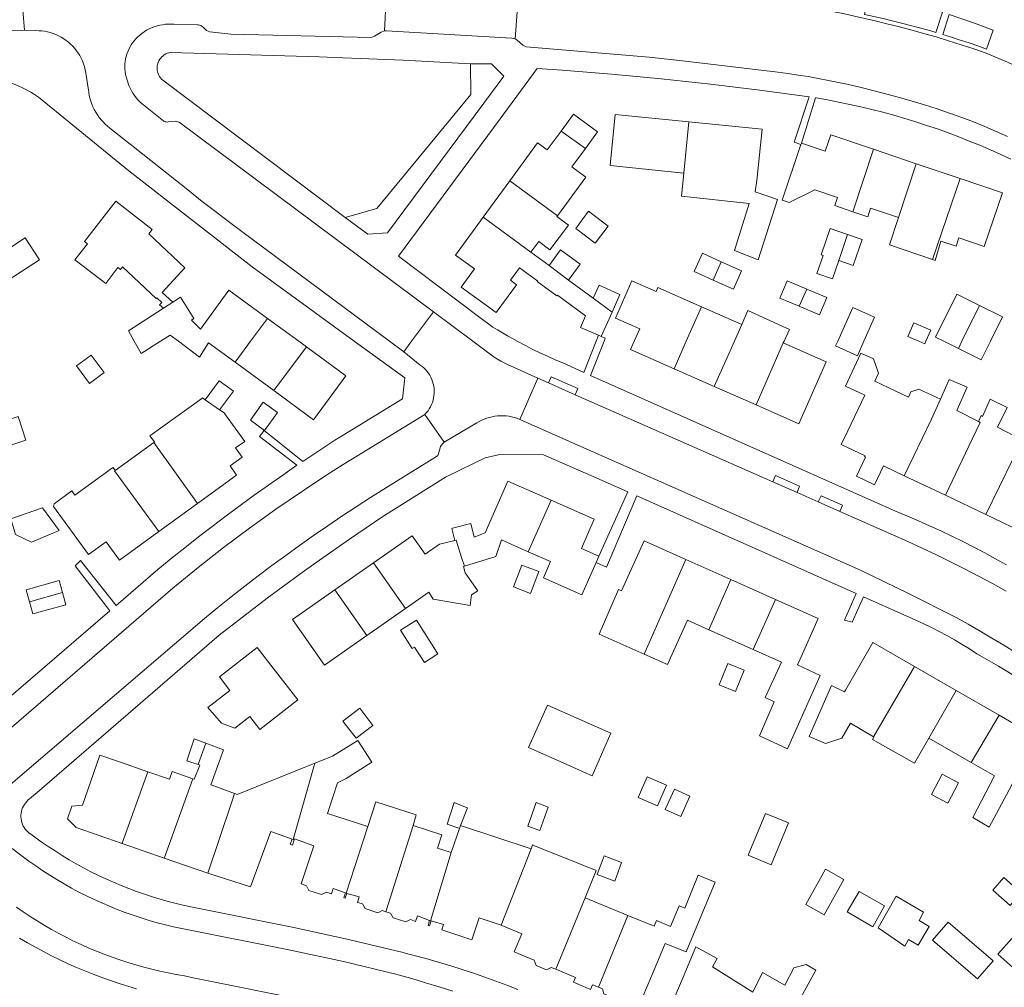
# Model space of a CAD drawing. Header units: metres. Extents: x 89888 to 94270, y 464165 to 468904.
# Tile 123 of 256: x 92503 to 92634, y 466164 to 466293. Entities that reach past the tile are written whole.
import ezdxf

# ---------------------------------------------------------------- set-up
doc = ezdxf.new("R2010")
doc.units = ezdxf.units.M
for name, color, linetype, lineweight in [('B_BEBOUWINGSGRENS_0', 251, 'CONTINUOUS', 13), ('B_TUSSENMUUR_0', 251, 'CONTINUOUS', 13), ('G_GRENS_ALGEMEEN_0', 251, 'CONTINUOUS', 13), ('T_CULTUURGRENS_0', 251, 'CONTINUOUS', 13), ('V_WEGGRENS_0', 251, 'CONTINUOUS', 13)]:
    doc.layers.add(name, color=color, linetype=linetype, lineweight=lineweight)

msp = doc.modelspace()

# ---------------------------------------------------------------- linework, layer by layer
at = {"layer": 'B_BEBOUWINGSGRENS_0'}
for p, q in [((92606.72, 466276.13), (92606.77, 466276.28)), ((92616.35, 466275.48), (92622.02, 466273.56)), ((92622.02, 466273.56), (92627.82, 466271.59)), ((92564.58, 466266.49), (92568.1, 466271.31)), ((92574.43, 466266.65), (92574.35, 466266.55)), ((92570.9, 466261.82), (92573.3, 466260.05)), ((92575.9, 466258.13), (92579.17, 466255.71)), ((92598.87, 466252.22), (92593.51, 466254.58)), ((92581.65, 466253.88), (92580.22, 466250.64)), ((92531.65, 466247.21), (92536.77, 466243.46)), ((92589.9, 466246.36), (92595.21, 466244.01)), ((92595.21, 466244.01), (92600.76, 466241.55)), ((92520.86, 466236.57), (92515.74, 466232.86)), ((92620.43, 466232.15), (92625.88, 466229.56)), ((92625.88, 466229.56), (92631.26, 466227)), ((92521.52, 466224.76), (92526.65, 466228.48)), ((92579.89, 466221.49), (92579.53, 466220.66)), ((92544.9, 466217.01), (92549.99, 466220.59)), ((92597.41, 466218.38), (92591.45, 466221.05)), ((92603.35, 466215.72), (92597.41, 466218.38)), ((92554.24, 466214.52), (92549.14, 466210.95)), ((92555.71, 466212.99), (92553.61, 466211.65)), ((92594.48, 466211.72), (92600.38, 466209.08)), ((92627.32, 466203.66), (92621.78, 466206.86)), ((92595.85, 466204.41), (92598.03, 466203.51)), ((92632.99, 466200.4), (92627.32, 466203.66)), ((92548.19, 466201.3), (92545.96, 466199.59)), ((92623.68, 466197.35), (92629.28, 466194.12)), ((92574.79, 466194.22), (92579.01, 466192.34)), ((92585.13, 466189.46), (92587.7, 466188.34)), ((92624.04, 466189.85), (92626.21, 466188.71)), ((92588.71, 466187.85), (92590.76, 466186.93)), ((92561.4, 466185.35), (92560.31, 466182.14)), ((92570.92, 466182.62), (92561.53, 466185.75)), ((92570.47, 466185.67), (92572.07, 466185.09)), ((92539.35, 466183.88), (92539.2, 466183.93)), ((92539.5, 466183.83), (92539.35, 466183.88)), ((92516.65, 466183.35), (92522.26, 466181.41)), ((92522.26, 466181.41), (92528.05, 466179.4)), ((92599.73, 466181.79), (92602.78, 466180.54)), ((92609.98, 466179.93), (92607.36, 466175.25)), ((92579.69, 466179.22), (92582.01, 466178.37)), ((92633.62, 466178.82), (92632.16, 466177.14)), ((92546.39, 466176.76), (92546.29, 466176.8)), ((92546.48, 466176.72), (92546.39, 466176.76)), ((92583.75, 466173.79), (92578.07, 466176.12)), ((92614.44, 466177), (92612.86, 466174.26)), ((92557.57, 466173.1), (92557.46, 466173.14)), ((92557.64, 466173.08), (92557.57, 466173.1)), ((92616.97, 466172.15), (92620.5, 466169.74)), ((92632.21, 466167.79), (92626.26, 466172.92))]:
    msp.add_line(p, q, dxfattribs=at)
for points in [[(92574.9, 466277.9), (92576.54, 466280.13), (92579.73, 466277.8), (92578.12, 466275.6)], [(92591.82, 466279.11), (92582.07, 466280.1), (92581.39, 466273.32), (92591.17, 466272.33)], [(92600.86, 466271.36), (92601.55, 466278.14), (92591.82, 466279.11)], [(92568.1, 466271.31), (92571.77, 466276.34), (92573.07, 466275.39), (92574.9, 466277.9)], [(92606.77, 466276.28), (92609.93, 466275.21), (92610.67, 466277.4), (92616.35, 466275.48)], [(92578.12, 466275.6), (92576.32, 466273.14), (92578.17, 466271.78), (92574.43, 466266.65)], [(92613.58, 466267.2), (92611.22, 466268), (92611.58, 466269.08), (92608.56, 466270.1), (92605.17, 466268.43), (92604.22, 466268.75), (92606.72, 466276.13)], [(92591.17, 466272.33), (92590.87, 466269.27), (92599.83, 466268.28), (92597.88, 466262.06), (92601.06, 466260.82), (92603.59, 466268.82), (92600.65, 466269.85), (92600.86, 466271.36)], [(92627.82, 466271.59), (92633.45, 466269.69), (92631.04, 466262.58), (92627.68, 466263.72), (92627.3, 466262.61), (92625.29, 466263.29), (92624.5, 466260.72), (92624.16, 466260.84)], [(92523.4, 466255.21), (92521.96, 466256.49), (92525, 466259.73), (92520.21, 466264.24), (92520.66, 466264.82), (92515.83, 466268.59), (92511.67, 466263.25), (92512.08, 466262.93)], [(92578.55, 466267.25), (92576.84, 466264.97), (92579.43, 466263.03), (92581.13, 466265.3), (92578.55, 466267.25)], [(92619.64, 466266.41), (92615.96, 466267.66), (92615.58, 466266.53), (92613.58, 466267.2)], [(92579.85, 466250.8), (92577.46, 466251.85), (92578.14, 466253.38), (92574.42, 466256.11), (92574.35, 466256.02), (92571.74, 466257.92), (92571.79, 466257.99), (92569.4, 466259.76), (92568.17, 466258.09), (92568.98, 466257.5), (92566.28, 466253.8), (92561.64, 466257.19), (92563.4, 466259.61), (92560.89, 466261.45), (92564.58, 466266.49)], [(92574.35, 466266.55), (92575.87, 466265.42), (92573.41, 466262.13), (92571.93, 466263.23), (92570.9, 466261.82)], [(92624.16, 466260.84), (92618.45, 466262.79), (92619.64, 466266.41)], [(92612.89, 466264.17), (92610.58, 466264.96), (92609.4, 466261.49), (92609.66, 466261.4), (92608.84, 466259.01), (92610.9, 466258.31), (92611.72, 466260.74)], [(92500, 466261.26), (92496.99, 466259.33), (92498.88, 466256.41), (92500, 466257.13), (92505.71, 466260.8), (92503.82, 466263.72), (92500, 466261.26)], [(92611.72, 466260.74), (92613.66, 466260.08), (92614.83, 466263.51), (92612.89, 466264.17)], [(92512.08, 466262.93), (92510.41, 466260.83), (92514.49, 466257.67), (92516.08, 466259.81), (92516.45, 466259.52), (92516.73, 466259.87), (92521.19, 466255.68), (92521.26, 466255.75), (92521.91, 466255.17), (92521.63, 466254.85), (92522.17, 466254.41)], [(92573.3, 466260.05), (92574.81, 466262.12), (92577.42, 466260.22), (92575.9, 466258.13)], [(92596.14, 466260.56), (92593.64, 466261.68), (92592.56, 466259.25), (92595.07, 466258.13)], [(92595.07, 466258.13), (92597.76, 466256.93), (92598.84, 466259.36), (92596.14, 466260.56)], [(92535.94, 466253.04), (92530.83, 466256.78), (92527.04, 466251.6), (92525.88, 466252.8), (92526.16, 466253.01), (92524.42, 466255.87), (92523.4, 466255.21)], [(92579.17, 466255.71), (92579.93, 466257.44), (92582.48, 466256.32), (92582.69, 466256.22), (92581.65, 466253.88)], [(92593.51, 466254.58), (92587.74, 466257.14), (92587.5, 466256.59), (92584.3, 466258.01), (92582.12, 466253.08), (92585.32, 466251.66), (92584.58, 466250), (92584.1, 466248.92), (92589.9, 466246.36)], [(92607.49, 466256.92), (92604.89, 466258.01), (92603.93, 466255.71), (92606.49, 466254.65)], [(92606.49, 466254.65), (92609.19, 466253.52), (92610.15, 466255.82), (92607.49, 466256.92)], [(92630.42, 466254.74), (92627.4, 466256.24), (92624.58, 466250.53), (92625.66, 466250), (92627.6, 466249.04)], [(92522.17, 466254.41), (92517.49, 466251.38), (92518.28, 466250), (92519.2, 466248.4), (92521.76, 466250), (92523.05, 466250.8), (92524.12, 466250), (92526.92, 466247.91), (92528.11, 466249.8), (92531.65, 466247.21)], [(92615.06, 466250), (92616.49, 466253.18), (92613.61, 466254.47), (92611.6, 466250)], [(92627.6, 466249.04), (92630.63, 466247.55), (92631.84, 466250), (92633.44, 466253.25), (92630.42, 466254.74)], [(92541.1, 466249.26), (92540.09, 466250), (92535.94, 466253.04)], [(92604.37, 466249.78), (92604.47, 466250), (92605.21, 466251.58), (92599.68, 466254.09), (92598.87, 466252.22)], [(92623.29, 466250), (92623.93, 466251.46), (92621.69, 466252.45), (92620.89, 466250.65), (92622.37, 466250)], [(92580.22, 466250.64), (92579.95, 466250.75), (92579.85, 466250.8)], [(92536.77, 466243.46), (92542.06, 466239.59), (92546.34, 466245.43), (92541.1, 466249.26)], [(92600.76, 466241.55), (92606.43, 466239.04), (92610.07, 466247.26), (92604.37, 466249.78)], [(92611.6, 466250), (92611.32, 466249.38), (92614.2, 466248.08), (92615.06, 466250)], [(92622.37, 466250), (92623.14, 466249.66), (92623.29, 466250)], [(92512.56, 466248.17), (92510.61, 466246.73), (92512.33, 466244.41), (92514.27, 466245.84), (92512.56, 466248.17)], [(92625.25, 466242.33), (92622.37, 466243.64), (92621.31, 466243.3), (92620.99, 466242.57), (92619.29, 466243.39), (92616.5, 466244.71), (92617.01, 466245.77), (92616.33, 466247.66), (92614.67, 466248.41), (92612.62, 466244.06), (92615.18, 466242.86), (92612.92, 466238.11), (92612.06, 466236.29), (92615.22, 466234.79), (92615.16, 466234.66), (92615.26, 466234.61), (92614.07, 466232.11), (92616.46, 466230.97), (92617.65, 466233.48), (92620.43, 466232.15)], [(92529.6, 466240.91), (92531.44, 466243.38), (92529.54, 466244.77), (92527.67, 466242.25)], [(92630.25, 466239.35), (92627.39, 466240.83), (92628.78, 466243.93), (92626.4, 466244.95), (92625.25, 466242.33)], [(92527.67, 466242.25), (92527.32, 466242.5), (92527.22, 466242.42), (92520.36, 466237.45), (92520.95, 466236.64), (92520.86, 466236.57)], [(92535.56, 466238.17), (92537.26, 466240.57), (92535.38, 466241.9), (92533.68, 466239.51), (92535.56, 466238.17)], [(92636.01, 466236.91), (92632.81, 466238.59), (92634.07, 466241.21), (92631.98, 466242.23), (92631.82, 466242.31), (92630.8, 466240.03), (92630.62, 466240.13), (92630.25, 466239.35)], [(92500, 466239.07), (92499.27, 466238.82), (92500, 466236.65), (92500.32, 466235.67), (92503.9, 466236.87), (92502.85, 466240.02), (92500, 466239.07)], [(92526.65, 466228.48), (92531.85, 466232.25), (92530.98, 466233.45), (92532.6, 466234.62), (92531.72, 466235.84), (92532.93, 466236.72), (92530.38, 466240.23), (92530.19, 466240.5), (92529.6, 466240.91)], [(92631.26, 466227), (92636.96, 466224.29), (92638.32, 466227.14), (92640.82, 466225.95), (92643.46, 466231.5), (92637.43, 466234.24), (92639.49, 466238.63), (92637.34, 466239.75), (92636.01, 466236.91)], [(92515.74, 466232.86), (92515.46, 466233.24), (92515.38, 466233.19), (92510.41, 466229.59), (92510, 466230.16), (92507.63, 466228.44), (92507.57, 466228.08), (92512.2, 466221.7), (92514.54, 466223.4), (92516.3, 466220.97), (92521.52, 466224.76)], [(92560.78, 466223.57), (92560.38, 466225.17), (92560.48, 466225.19), (92562.92, 466225.81), (92563.37, 466224.02), (92564.81, 466224.58), (92567.81, 466231.43), (92573.59, 466228.9)], [(92573.59, 466228.9), (92579.3, 466226.39), (92577.6, 466222.5), (92579.89, 466221.49)], [(92501.88, 466226.43), (92502.51, 466224.38), (92504.66, 466223.35), (92508.33, 466224.88), (92506.12, 466227.91), (92501.88, 466226.43)], [(92549.99, 466220.59), (92555.13, 466224.2), (92556.87, 466221.74), (92558.75, 466223.06), (92560.78, 466223.57)], [(92570.51, 466222.08), (92566.98, 466223.63), (92566.26, 466221.43), (92562.07, 466220.14)], [(92591.45, 466221.05), (92585.9, 466223.53), (92582.93, 466216.89), (92582.53, 466217.07), (92579.94, 466211.15), (92585.91, 466208.48)], [(92579.53, 466220.66), (92577.64, 466216.36), (92572.56, 466218.59), (92573.51, 466220.76), (92570.51, 466222.08)], [(92568.59, 466217.4), (92570.82, 466216.54), (92571.94, 466219.45), (92569.7, 466220.3), (92568.59, 466217.4)], [(92562.07, 466220.14), (92561.97, 466220.11), (92562.18, 466219.28), (92563.85, 466216.9), (92563.02, 466216.35), (92562.82, 466214.94), (92557.94, 466215.78), (92557.37, 466216.72), (92554.24, 466214.52)], [(92508.74, 466216.64), (92508.29, 466218.24), (92503.93, 466217.02), (92504.37, 466215.43)], [(92504.37, 466215.43), (92504.82, 466213.83), (92509.18, 466215.04), (92508.74, 466216.64)], [(92549.14, 466210.95), (92543.53, 466207.01), (92539.28, 466213.07), (92544.9, 466217.01)], [(92606.55, 466207.72), (92609, 466213.19), (92603.35, 466215.72)], [(92553.61, 466211.65), (92555.15, 466209.23), (92555.45, 466209.42), (92556.76, 466207.37), (92558.56, 466208.52), (92555.71, 466212.99)], [(92585.91, 466208.48), (92589.01, 466207.09), (92591.68, 466212.97), (92594.48, 466211.72)], [(92621.78, 466206.86), (92616.27, 466210.03), (92612.63, 466203.72), (92612.51, 466203.47), (92610.79, 466204.31), (92607.8, 466197.54), (92609.98, 466196.62), (92612.15, 466197.32), (92613.27, 466199.34), (92616.36, 466197.49)], [(92534.58, 466209.35), (92529.57, 466205.47), (92530.96, 466203.67), (92528.03, 466201.41), (92529.85, 466199.3), (92531.62, 466198.66), (92533.6, 466200.2)], [(92533.6, 466200.2), (92534.92, 466198.5), (92539.96, 466202.4), (92536.7, 466206.62), (92534.58, 466209.35)], [(92600.38, 466209.08), (92604.13, 466207.4), (92601.99, 466202.71), (92603.15, 466202.16), (92601.2, 466197.65), (92604.94, 466195.91), (92609.28, 466205.63), (92606.26, 466207.04), (92606.55, 466207.72)], [(92598.03, 466203.51), (92599.2, 466206.35), (92597.02, 466207.24), (92595.85, 466204.41)], [(92545.96, 466199.59), (92547.7, 466197.31), (92549.94, 466199.02), (92548.19, 466201.3)], [(92579.01, 466192.34), (92581.51, 466197.99), (92577.3, 466199.86), (92573.08, 466201.73), (92570.58, 466196.08), (92574.79, 466194.22)], [(92629.28, 466194.12), (92632.38, 466192.34), (92629.51, 466186.82), (92631.7, 466185.5), (92634.65, 466191.03), (92638.29, 466197.35), (92632.99, 466200.4)], [(92527.76, 466196.67), (92526.23, 466197.25), (92525.24, 466194.32), (92526.74, 466193.83)], [(92531.57, 466189.99), (92528.61, 466191.07), (92528.43, 466191.13), (92530.13, 466195.79), (92527.76, 466196.67)], [(92549.27, 466185.59), (92543.91, 466187.34), (92545.23, 466191.38), (92546.39, 466191.98), (92549.77, 466194.14), (92547.92, 466197.04), (92544.57, 466194.95), (92542.22, 466194)], [(92616.36, 466197.49), (92616.4, 466197.47), (92616.22, 466197.16), (92621.8, 466194.01), (92623.68, 466197.35)], [(92520.08, 466192.88), (92516.44, 466194.14), (92513.72, 466195.09), (92512.47, 466191.47), (92511.41, 466188.42), (92510.01, 466188.32), (92509.42, 466186.61), (92510.56, 466185.46), (92516.65, 466183.35)], [(92526.06, 466191.95), (92523.3, 466192.91), (92522.95, 466191.89), (92520.08, 466192.88)], [(92526.74, 466193.83), (92526.95, 466193.76), (92526.24, 466191.89), (92526.06, 466191.95)], [(92542.22, 466194), (92531.92, 466189.87), (92531.57, 466189.99)], [(92587.7, 466188.34), (92588.9, 466191.09), (92586.33, 466192.21), (92585.13, 466189.46)], [(92626.21, 466188.71), (92627.63, 466191.41), (92625.46, 466192.55), (92624.04, 466189.85)], [(92590.76, 466186.93), (92591.97, 466189.61), (92589.92, 466190.54), (92588.71, 466187.85)], [(92555.25, 466185.74), (92555.69, 466187.17), (92550.3, 466188.87), (92549.27, 466185.59)], [(92561.53, 466185.75), (92562.48, 466188.08), (92562.22, 466188.18), (92560.73, 466188.77), (92559.78, 466185.91), (92561.34, 466185.37), (92561.4, 466185.35)], [(92572.07, 466185.09), (92573.19, 466188.19), (92571.6, 466188.77), (92570.47, 466185.67)], [(92602.78, 466180.54), (92605.06, 466186.1), (92602.01, 466187.35), (92599.73, 466181.79)], [(92528.05, 466179.4), (92533.71, 466177.59), (92536.38, 466184.95), (92539.2, 466183.93)], [(92560.31, 466182.14), (92558.5, 466182.73), (92559.08, 466184.49), (92555.25, 466185.74)], [(92539.5, 466183.83), (92539.55, 466183.95), (92542.08, 466183.04), (92540.43, 466178), (92541.13, 466177.75), (92541.45, 466177.13), (92543.12, 466176.59), (92543.76, 466176.9), (92544.43, 466176.68), (92544.68, 466177.38), (92546.29, 466176.8)], [(92578.07, 466176.12), (92579.54, 466179.77), (92571.3, 466183.1), (92571.1, 466183.19), (92570.92, 466182.62)], [(92582.01, 466178.37), (92582.92, 466180.84), (92580.6, 466181.7), (92579.69, 466179.22)], [(92607.36, 466175.25), (92609.81, 466173.89), (92612.42, 466178.57), (92609.98, 466179.93)], [(92579.85, 466164.27), (92580.38, 466164.07), (92580.57, 466163.41), (92581.95, 466162.78), (92582.62, 466163.09), (92585.29, 466161.98), (92587.23, 466166.6), (92588.69, 466170.1), (92588.94, 466170), (92591.49, 466168.96), (92595.33, 466178.22), (92593.09, 466179.16), (92591.33, 466174.78), (92590.57, 466175.09), (92589.39, 466172.34), (92587.57, 466173.15), (92587.23, 466172.36), (92583.75, 466173.79)], [(92632.16, 466177.14), (92634.48, 466175.12), (92635.94, 466176.8), (92633.62, 466178.82)], [(92546.48, 466176.72), (92548.12, 466176.25), (92547.9, 466175.54), (92548.57, 466175.33), (92548.9, 466174.71), (92550.57, 466174.16), (92551.18, 466174.45), (92551.66, 466174.3)], [(92612.86, 466174.26), (92616.24, 466172.31), (92617.82, 466175.06), (92614.44, 466177)], [(92620.5, 466169.74), (92620.97, 466170.62), (92622.28, 466169.84), (92623.73, 466172.34), (92622.38, 466173.15), (92622.99, 466174.22), (92619.34, 466176.37), (92616.97, 466172.15)], [(92551.66, 466174.3), (92552.28, 466174.11), (92552.61, 466173.49), (92554.28, 466172.94), (92554.91, 466173.26), (92555.6, 466173.02), (92555.84, 466173.73), (92557.46, 466173.14)], [(92557.64, 466173.08), (92559.28, 466172.61), (92559.07, 466171.9), (92563.06, 466170.57), (92564.03, 466173.48), (92566.96, 466172.51)], [(92566.96, 466172.51), (92569.67, 466171.35), (92568.69, 466168.99), (92571.34, 466167.85), (92571.57, 466167.17), (92572.97, 466166.58), (92573.59, 466166.91), (92574.19, 466166.65)], [(92626.26, 466172.92), (92624.17, 466170.5), (92630.12, 466165.37), (92632.21, 466167.79)], [(92637.81, 466172.31), (92635.69, 466169.93), (92634.72, 466170.79), (92632.82, 466168.66), (92640.4, 466161.93), (92641.89, 466163.6), (92642.89, 466162.71), (92645.53, 466165.68)], [(92600.32, 466163.63), (92595, 466166.99), (92595.44, 466167.79), (92595.6, 466168.08), (92592.76, 466169.63), (92591.09, 466165.62), (92589.37, 466161.56), (92591.38, 466160.45), (92590.23, 466158.44), (92592.51, 466157.05), (92592.7, 466156.17), (92594, 466155.29), (92594.89, 466155.47), (92595.32, 466155.19)], [(92574.19, 466166.65), (92576.79, 466165.56), (92576.53, 466164.96), (92578.8, 466163.99), (92579.05, 466164.58), (92579.85, 466164.27)], [(92605.62, 466160.95), (92608.67, 466166.56), (92607.4, 466167.31), (92605.78, 466166.85), (92604.57, 466164.56), (92601.63, 466166.21), (92600.32, 466163.63)]]:
    msp.add_lwpolyline(points, dxfattribs=at)
at = {"layer": 'B_TUSSENMUUR_0'}
for p, q in [((92591.82, 466279.11), (92591.17, 466272.33)), ((92578.12, 466275.6), (92574.9, 466277.9)), ((92616.35, 466275.48), (92613.58, 466267.2)), ((92619.64, 466266.41), (92622.02, 466273.56)), ((92568.1, 466271.31), (92574.43, 466266.65)), ((92624.16, 466260.84), (92627.82, 466271.59)), ((92570.9, 466261.82), (92564.58, 466266.49)), ((92612.89, 466264.17), (92611.72, 466260.74)), ((92573.3, 466260.05), (92575.9, 466258.13)), ((92595.07, 466258.13), (92596.14, 466260.56)), ((92606.49, 466254.65), (92607.49, 466256.92)), ((92579.17, 466255.71), (92581.65, 466253.88)), ((92523.4, 466255.21), (92522.17, 466254.41)), ((92597.88, 466250), (92598.87, 466252.22)), ((92536.77, 466243.46), (92541.1, 466249.26)), ((92595.21, 466244.01), (92597.88, 466250)), ((92600.76, 466241.55), (92604.37, 466249.78)), ((92527.67, 466242.25), (92529.6, 466240.91)), ((92624, 466239.59), (92625.25, 466242.33)), ((92620.43, 466232.15), (92624, 466239.59)), ((92520.86, 466236.57), (92526.65, 466228.48)), ((92570.51, 466222.08), (92573.59, 466228.9)), ((92549.99, 466220.59), (92554.24, 466214.52)), ((92585.91, 466208.48), (92591.45, 466221.05)), ((92597.41, 466218.38), (92594.48, 466211.72)), ((92508.74, 466216.64), (92504.37, 466215.43)), ((92544.9, 466217.01), (92549.14, 466210.95)), ((92600.38, 466209.08), (92603.35, 466215.72)), ((92616.36, 466197.49), (92621.78, 466206.86)), ((92627.32, 466203.66), (92623.68, 466197.35)), ((92629.28, 466194.12), (92632.99, 466200.4)), ((92526.74, 466193.83), (92527.76, 466196.67)), ((92539.35, 466183.88), (92542.22, 466194)), ((92528.05, 466179.4), (92531.2, 466188.86)), ((92531.2, 466188.86), (92531.57, 466189.99)), ((92546.39, 466176.76), (92549.27, 466185.59)), ((92551.66, 466174.3), (92555.25, 466185.74)), ((92561.4, 466185.35), (92561.53, 466185.75)), ((92566.96, 466172.51), (92570.92, 466182.62)), ((92557.57, 466173.1), (92560.31, 466182.14)), ((92574.19, 466166.65), (92578.07, 466176.12)), ((92579.85, 466164.27), (92583.75, 466173.79))]:
    msp.add_line(p, q, dxfattribs=at)
for points in [[(92589.9, 466246.36), (92591.5, 466250), (92593.51, 466254.58)], [(92627.6, 466249.04), (92628.08, 466250), (92630.42, 466254.74)], [(92531.65, 466247.21), (92533.7, 466250), (92535.94, 466253.04)], [(92625.88, 466229.56), (92629.43, 466237.01), (92630.51, 466239.22), (92630.25, 466239.35)], [(92631.26, 466227), (92634.85, 466234.43), (92636.01, 466236.91)], [(92515.74, 466232.86), (92515.66, 466232.8), (92521.52, 466224.76)], [(92560.78, 466223.57), (92560.98, 466223.62), (92561.7, 466221.31), (92562.07, 466220.14)], [(92516.65, 466183.35), (92516.66, 466183.4), (92520.08, 466192.88)], [(92522.26, 466181.41), (92522.28, 466181.48), (92526.06, 466191.95)]]:
    msp.add_lwpolyline(points, dxfattribs=at)
at = {"layer": 'G_GRENS_ALGEMEEN_0'}
for points in [[(92539.2, 466183.93), (92538.96, 466183.28), (92539.25, 466183.14), (92539.5, 466183.83)], [(92546.29, 466176.8), (92546.07, 466176.15), (92546.26, 466176.08), (92546.48, 466176.72)], [(92557.46, 466173.14), (92557.24, 466172.48), (92557.43, 466172.42), (92557.64, 466173.08)]]:
    msp.add_lwpolyline(points, dxfattribs=at)
at = {"layer": 'T_CULTUURGRENS_0'}
msp.add_lwpolyline([(92562.88, 466286.81), (92562.93, 466282.75), (92550.45, 466267.61), (92546.27, 466266.45)], dxfattribs=at)
at = {"layer": 'V_WEGGRENS_0'}
for p, q in [((92503.11, 466298.42), (92503.73, 466291.3)), ((92551.86, 466298.3), (92551.47, 466291.21)), ((92568.81, 466290.14), (92569.33, 466297.46)), ((92562.88, 466286.81), (92565.66, 466286.81)), ((92566.81, 466279.54), (92571.74, 466286.21)), ((92606.77, 466276.28), (92608.63, 466282.31)), ((92553.34, 466261.29), (92566.81, 466279.54)), ((92549.25, 466264.21), (92546.27, 466266.45)), ((92578.79, 466245.48), (92580.6, 466250)), ((92569.42, 466239.62), (92571.81, 466245.09)), ((92571.81, 466245.09), (92573.22, 466244.47)), ((92573.57, 466245.3), (92573.22, 466244.47)), ((92573.22, 466244.47), (92576.77, 466242.91)), ((92576.77, 466242.91), (92603, 466231.34)), ((92556.83, 466240.3), (92559.38, 466236.61)), ((92540.62, 466234.05), (92535.52, 466238.14)), ((92603.34, 466232.17), (92603, 466231.34)), ((92603, 466231.34), (92606.23, 466229.92)), ((92583.76, 466230.03), (92579.89, 466221.49)), ((92584.96, 466229.5), (92614.05, 466216.53)), ((92606.23, 466229.92), (92609.02, 466228.68)), ((92609.02, 466228.68), (92609.38, 466229.48)), ((92609.02, 466228.68), (92611.88, 466227.42)), ((92515.85, 466214.93), (92511.12, 466220.89))]:
    msp.add_line(p, q, dxfattribs=at)
for points in [[(92615.16, 466293.39), (92615.77, 466296.43), (92615.98, 466296.38), (92618.06, 466295.86), (92625.36, 466293.72), (92625.48, 466293.68), (92624.62, 466290.98)], [(92608.36, 466294.21), (92609.74, 466293.97), (92611.11, 466293.72), (92612.48, 466293.45), (92613.84, 466293.16), (92615.2, 466292.85), (92616.55, 466292.52), (92617.91, 466292.18), (92619.6, 466291.76), (92621.29, 466291.33), (92622.97, 466290.87), (92624.64, 466290.39), (92626.31, 466289.88), (92627.98, 466289.35), (92629.63, 466288.81), (92631.28, 466288.23)], [(92624.62, 466290.98), (92623.95, 466291.18), (92623.28, 466291.37), (92622.61, 466291.56), (92621.93, 466291.74), (92621.26, 466291.92), (92620.04, 466292.24), (92618.83, 466292.54), (92617.61, 466292.84), (92616.38, 466293.12), (92615.16, 466293.39)], [(92625.52, 466290.71), (92626.37, 466293.39), (92629.74, 466292.22), (92632.21, 466291.3), (92631.32, 466288.78)], [(92517.04, 466286.8), (92517.08, 466287.14), (92517.13, 466287.47), (92517.2, 466287.79), (92517.3, 466288.12), (92517.41, 466288.43), (92517.54, 466288.74), (92517.7, 466289.04), (92517.86, 466289.33), (92518.05, 466289.61), (92518.25, 466289.88), (92518.47, 466290.13), (92518.71, 466290.37), (92518.99, 466290.63), (92519.28, 466290.86), (92519.59, 466291.08), (92519.91, 466291.28), (92520.24, 466291.46), (92520.58, 466291.61), (92520.93, 466291.75), (92521.29, 466291.86), (92521.65, 466291.95), (92522.02, 466292.02), (92522.4, 466292.07), (92522.77, 466292.09), (92523.15, 466292.09), (92523.52, 466292.07), (92526.66, 466291.98), (92526.79, 466291.98), (92526.93, 466291.96), (92527.06, 466291.91), (92527.18, 466291.86), (92527.29, 466291.78), (92527.4, 466291.7), (92527.87, 466291.26), (92528.29, 466291.06), (92531.09, 466290.76), (92549.72, 466290.33), (92550.16, 466290.48), (92551.01, 466291.02), (92551.47, 466291.21)], [(92503.73, 466291.3), (92500, 466291.14), (92497.46, 466291.02), (92496.9, 466290.98), (92496.34, 466290.93), (92495.78, 466290.86), (92495.23, 466290.77), (92494.68, 466290.66), (92494.13, 466290.54), (92481.96, 466287.55)], [(92511.66, 466286.47), (92511.54, 466286.84), (92511.39, 466287.21), (92511.23, 466287.56), (92511.04, 466287.91), (92510.84, 466288.24), (92510.61, 466288.56), (92510.37, 466288.87), (92510.11, 466289.16), (92509.83, 466289.43), (92509.54, 466289.69), (92509.23, 466289.93), (92508.91, 466290.16), (92508.57, 466290.36), (92508.23, 466290.54), (92507.87, 466290.71), (92507.51, 466290.85), (92507.13, 466290.97), (92506.76, 466291.07), (92506.37, 466291.14), (92505.99, 466291.19), (92505.6, 466291.22), (92505.2, 466291.23), (92503.73, 466291.3)], [(92551.47, 466291.21), (92551.75, 466291.2), (92568.37, 466290.23), (92568.81, 466290.14)], [(92568.81, 466290.14), (92569.09, 466289.97), (92569.83, 466289.28), (92570.27, 466289.09), (92586.6, 466287.69), (92590.99, 466287.23), (92603.64, 466285.71), (92604.99, 466285.53), (92606.34, 466285.34), (92607.68, 466285.12), (92609.02, 466284.89), (92610.35, 466284.63), (92611.69, 466284.36), (92613.02, 466284.07), (92614.71, 466283.67), (92616.41, 466283.26), (92618.09, 466282.81), (92619.77, 466282.35), (92621.45, 466281.87), (92623.12, 466281.36), (92624.78, 466280.84), (92626.43, 466280.29), (92628.08, 466279.72), (92629.6, 466279.12), (92631.11, 466278.49), (92632.61, 466277.84), (92634.11, 466277.17)], [(92631.32, 466288.78), (92630.17, 466289.19), (92629.01, 466289.59), (92627.85, 466289.97), (92626.69, 466290.35), (92625.52, 466290.71)], [(92521.38, 466286.82), (92521.45, 466287.03), (92521.54, 466287.23), (92521.65, 466287.42), (92521.78, 466287.59), (92521.92, 466287.76), (92522.09, 466287.9), (92522.26, 466288.03), (92522.45, 466288.14), (92522.65, 466288.23), (92522.86, 466288.3), (92523.07, 466288.34), (92542.78, 466287.73), (92545.93, 466287.61), (92553.95, 466287.3), (92562.88, 466286.81)], [(92631.28, 466288.23), (92634.1, 466287.05), (92636.88, 466285.78)], [(92517.04, 466286.8), (92517.03, 466286.46), (92517.04, 466286.12), (92517.07, 466285.78), (92517.12, 466285.44), (92517.19, 466285.1), (92517.57, 466283.93), (92517.72, 466283.58), (92517.9, 466283.24), (92518.09, 466282.92), (92518.3, 466282.61), (92518.53, 466282.31), (92518.78, 466282.02), (92519.05, 466281.75), (92519.33, 466281.5), (92521.75, 466279.56)], [(92546.27, 466266.45), (92522.06, 466284.65), (92521.9, 466284.79), (92521.76, 466284.96), (92521.63, 466285.14), (92521.52, 466285.33), (92521.44, 466285.53), (92521.37, 466285.74), (92521.33, 466285.95), (92521.31, 466286.17), (92521.31, 466286.39), (92521.33, 466286.61), (92521.38, 466286.82)], [(92565.66, 466286.81), (92567.32, 466285.18), (92564.66, 466281.62)], [(92511.66, 466286.47), (92511.85, 466285.6), (92512.23, 466283.05), (92512.3, 466282.66), (92512.39, 466282.26), (92512.5, 466281.87), (92512.64, 466281.49), (92512.79, 466281.12), (92512.97, 466280.75), (92513.16, 466280.4), (92513.38, 466280.05), (92513.61, 466279.72), (92513.87, 466279.41), (92514.14, 466279.11), (92514.42, 466278.82), (92514.73, 466278.55), (92515.04, 466278.3), (92518.34, 466275.68)], [(92571.74, 466286.21), (92575.02, 466285.98), (92578.31, 466285.72), (92581.6, 466285.44), (92584.88, 466285.14), (92588.16, 466284.82), (92591.44, 466284.47), (92594.72, 466284.11), (92597.99, 466283.73), (92601.26, 466283.32), (92604.53, 466282.89), (92607.8, 466282.44)], [(92500, 466284.91), (92500.59, 466284.75), (92501.18, 466284.56), (92501.76, 466284.36), (92502.33, 466284.14), (92502.89, 466283.9), (92503.45, 466283.64), (92503.99, 466283.36), (92504.53, 466283.07), (92505.06, 466282.75), (92505.58, 466282.42), (92517.56, 466272.6), (92533.9, 466259.88), (92547.46, 466250), (92554.15, 466245.13), (92553.87, 466242.37)], [(92564.66, 466281.62), (92551.85, 466264.41), (92549.25, 466264.21)], [(92607.8, 466282.44), (92605.81, 466276.44), (92606.72, 466276.13)], [(92608.63, 466282.31), (92608.74, 466282.29), (92610.23, 466282.03), (92611.71, 466281.75), (92613.19, 466281.44), (92614.66, 466281.11), (92616.13, 466280.76), (92617.6, 466280.39), (92619.05, 466279.99), (92620.5, 466279.57), (92621.95, 466279.13), (92623.38, 466278.66), (92624.81, 466278.18), (92626.24, 466277.67), (92627.65, 466277.14), (92629.05, 466276.58), (92630.45, 466276.01), (92631.84, 466275.41), (92633.21, 466274.79), (92634.58, 466274.15)], [(92557.95, 466253.9), (92524.22, 466279.06), (92523.76, 466279.2), (92522.76, 466279.11), (92522.63, 466279.1), (92522.5, 466279.11), (92522.37, 466279.14), (92522.25, 466279.18), (92522.14, 466279.25), (92522.04, 466279.33), (92521.75, 466279.56)], [(92518.34, 466275.68), (92523.86, 466271.29), (92525.58, 466269.92), (92527.3, 466268.56), (92529.04, 466267.22), (92530.78, 466265.89), (92532.54, 466264.57), (92552.14, 466250), (92554.02, 466248.6)], [(92577.91, 466245.88), (92575.13, 466247.12), (92574.1, 466247.55), (92573.08, 466248.01), (92572.07, 466248.48), (92571.07, 466248.97), (92570.08, 466249.48), (92569.09, 466250), (92568.43, 466250.36), (92567.77, 466250.73), (92567.12, 466251.11), (92566.47, 466251.5), (92565.83, 466251.89), (92564.1, 466253.15), (92553.34, 466261.29)], [(92557.95, 466253.9), (92555.06, 466250), (92554.02, 466248.6)], [(92571.81, 466245.09), (92567.78, 466246.9), (92566.88, 466247.37), (92566.02, 466247.91), (92563.2, 466250), (92557.95, 466253.9)], [(92579.85, 466250.8), (92579.54, 466250), (92577.91, 466245.88)], [(92580.6, 466250), (92580.76, 466250.4), (92580.22, 466250.64)], [(92554.02, 466248.6), (92556.2, 466246.85), (92556.45, 466246.66), (92556.68, 466246.46), (92556.91, 466246.24), (92557.11, 466246.01), (92557.3, 466245.76), (92557.47, 466245.49), (92557.62, 466245.22), (92557.74, 466244.93), (92557.85, 466244.64), (92557.94, 466244.34), (92558, 466244.03), (92558.04, 466243.72), (92558.06, 466243.41), (92558.06, 466243.1), (92558.03, 466242.79), (92557.98, 466242.48), (92557.91, 466242.18), (92557.82, 466241.88), (92557.7, 466241.59), (92557.57, 466241.31), (92557.41, 466241.03), (92557.24, 466240.78), (92557.04, 466240.53), (92556.83, 466240.3)], [(92576.77, 466242.91), (92577.12, 466243.72), (92573.57, 466245.3)], [(92633.97, 466220.35), (92632.54, 466221.15), (92631.11, 466221.93), (92629.66, 466222.68), (92628.2, 466223.42), (92626.74, 466224.14), (92625.26, 466224.84), (92623.78, 466225.52), (92622.29, 466226.18), (92620.78, 466226.82), (92619.27, 466227.44), (92578.79, 466245.48)], [(92553.87, 466242.37), (92545.97, 466237.55), (92544.89, 466236.86), (92543.82, 466236.17), (92542.75, 466235.47), (92541.68, 466234.76), (92540.62, 466234.05)], [(92556.83, 466240.3), (92547.82, 466234.76), (92546, 466233.63), (92544.18, 466232.48), (92542.38, 466231.31), (92540.59, 466230.13), (92538.82, 466228.92), (92537.05, 466227.7), (92535.3, 466226.45), (92533.56, 466225.19), (92531.84, 466223.91), (92530.12, 466222.62), (92528.42, 466221.3), (92526.74, 466219.97), (92525.07, 466218.62), (92523.41, 466217.25), (92500, 466197.06), (92499.72, 466196.82), (92496.62, 466194.15)], [(92559.38, 466236.61), (92563.72, 466239.16), (92564.04, 466239.35), (92564.37, 466239.52), (92564.7, 466239.67), (92565.05, 466239.8), (92565.4, 466239.9), (92565.76, 466239.99), (92566.12, 466240.06), (92566.48, 466240.1), (92566.85, 466240.12), (92567.22, 466240.12), (92567.59, 466240.1), (92567.95, 466240.05), (92568.32, 466239.99), (92568.67, 466239.9), (92569.02, 466239.79), (92569.42, 466239.62)], [(92569.42, 466239.62), (92614.61, 466219.64), (92620.98, 466216.54), (92627.29, 466213.33), (92628.89, 466212.45), (92630.48, 466211.54), (92632.05, 466210.61), (92633.62, 466209.67), (92635.18, 466208.7), (92636.72, 466207.72), (92638.25, 466206.71), (92639.76, 466205.69), (92641.26, 466204.65), (92642.75, 466203.58), (92644.23, 466202.5), (92645.69, 466201.4), (92647.14, 466200.28), (92649.71, 466198), (92658.09, 466190.06), (92666.24, 466181.87)], [(92535.52, 466238.14), (92534.88, 466237.38), (92539.86, 466233.54)], [(92559.38, 466236.61), (92559.1, 466236.36), (92558.91, 466236.03), (92558.63, 466235.07), (92558.53, 466234.86), (92558.35, 466234.7), (92552.11, 466230.82), (92549.62, 466229.27), (92547.71, 466228.03), (92545.81, 466226.78), (92543.93, 466225.51), (92542.06, 466224.22), (92540.21, 466222.91), (92538.36, 466221.59), (92536.53, 466220.24), (92534.72, 466218.88), (92532.92, 466217.49), (92531.13, 466216.09), (92529.36, 466214.67), (92527.6, 466213.23), (92503.1, 466192.26), (92501.86, 466191.2)], [(92561.62, 466232.98), (92564.82, 466234.52), (92566.79, 466234.97), (92572.54, 466234.93), (92578.86, 466232.21), (92583.76, 466230.03)], [(92539.86, 466233.54), (92537.96, 466232.23), (92536.06, 466230.91), (92534.18, 466229.57), (92532.32, 466228.21), (92530.46, 466226.83), (92528.62, 466225.44), (92526.79, 466224.03), (92524.97, 466222.6), (92523.17, 466221.16), (92521.38, 466219.7), (92515.85, 466214.93)], [(92503.26, 466186.62), (92503.24, 466186.87), (92503.24, 466187.12), (92503.26, 466187.36), (92503.31, 466187.61), (92503.37, 466187.85), (92503.46, 466188.08), (92503.57, 466188.31), (92503.69, 466188.52), (92503.84, 466188.72), (92504, 466188.91), (92504.17, 466189.09), (92505.4, 466190.13), (92529.52, 466211), (92531.64, 466212.65), (92533.77, 466214.28), (92535.91, 466215.9), (92538.07, 466217.5), (92540.23, 466219.08), (92542.41, 466220.65), (92544.6, 466222.2), (92546.81, 466223.73), (92549.03, 466225.24), (92551.25, 466226.73), (92559.54, 466231.98), (92561.62, 466232.98)], [(92606.23, 466229.92), (92606.51, 466230.76), (92603.34, 466232.17)], [(92579.53, 466220.66), (92580.94, 466220.04), (92584.96, 466229.5)], [(92609.38, 466229.48), (92612.21, 466228.24), (92611.88, 466227.42)], [(92611.88, 466227.42), (92617.1, 466225.12), (92619.01, 466224.28), (92620.91, 466223.42), (92622.8, 466222.54), (92624.68, 466221.64), (92626.56, 466220.72), (92628.42, 466219.78), (92630.28, 466218.83), (92632.12, 466217.85), (92633.96, 466216.86)], [(92511.12, 466220.89), (92510.43, 466220.21), (92515.04, 466214.24)], [(92614.05, 466216.53), (92612.49, 466213), (92613.5, 466212.73), (92615.03, 466216.09)], [(92615.03, 466216.09), (92621.96, 466213.01), (92623.01, 466212.52), (92624.05, 466212.01), (92625.07, 466211.48), (92626.09, 466210.94), (92627.09, 466210.37), (92628.09, 466209.78), (92629.07, 466209.17), (92630.03, 466208.54), (92630.43, 466208.32), (92631.68, 466207.61), (92632.91, 466206.88), (92634.14, 466206.13), (92635.35, 466205.36), (92636.55, 466204.57), (92637.74, 466203.77), (92638.92, 466202.94), (92640.08, 466202.09), (92641.23, 466201.23), (92642.36, 466200.34), (92643.48, 466199.44), (92644.59, 466198.53)], [(92515.04, 466214.24), (92500, 466201.29), (92497.64, 466199.26), (92496.32, 466198.08), (92496.16, 466197.91), (92495.99, 466197.76), (92495.8, 466197.62), (92495.6, 466197.51), (92495.38, 466197.41), (92495.17, 466197.34), (92494.94, 466197.28), (92494.71, 466197.25), (92494.48, 466197.24), (92494.25, 466197.25), (92494.02, 466197.28), (92493.79, 466197.34), (92493.58, 466197.41), (92493.37, 466197.51), (92493.16, 466197.62), (92492.98, 466197.76), (92492.8, 466197.91), (92492.64, 466198.08), (92492.5, 466198.26)], [(92569.16, 466163.98), (92567.7, 466164.55), (92566.23, 466165.1), (92564.76, 466165.63), (92563.27, 466166.14), (92561.78, 466166.64), (92560.28, 466167.11), (92558.78, 466167.56), (92557.27, 466167.99), (92555.75, 466168.4), (92554.23, 466168.78), (92553.94, 466168.88), (92546.7, 466170.61), (92539.43, 466172.19), (92525.99, 466174.9), (92524.92, 466175.13), (92523.85, 466175.38), (92522.78, 466175.66), (92521.72, 466175.96), (92520.67, 466176.28), (92519.62, 466176.62), (92518.58, 466176.98), (92517.55, 466177.36), (92516.52, 466177.77), (92515.51, 466178.2), (92514.51, 466178.65), (92513.51, 466179.12), (92512.52, 466179.61), (92511.55, 466180.12), (92510.58, 466180.65), (92509.63, 466181.2), (92508.69, 466181.77), (92507.76, 466182.36), (92506.84, 466182.97), (92505.94, 466183.59), (92505.05, 466184.24), (92504.75, 466184.45), (92504.54, 466184.58), (92504.34, 466184.72), (92504.15, 466184.88), (92503.97, 466185.06), (92503.81, 466185.25), (92503.67, 466185.46), (92503.55, 466185.67), (92503.45, 466185.9), (92503.36, 466186.13), (92503.3, 466186.38), (92503.26, 466186.62)], [(92502.07, 466182.67), (92503.4, 466181.68), (92504.3, 466181.01), (92505.21, 466180.37), (92506.14, 466179.74), (92507.07, 466179.13), (92508.02, 466178.55), (92508.99, 466177.98), (92509.96, 466177.43), (92510.94, 466176.91), (92511.94, 466176.41), (92512.95, 466175.92), (92513.96, 466175.46), (92514.99, 466175.02), (92516.02, 466174.6), (92517.07, 466174.21), (92518.12, 466173.83), (92519.18, 466173.48), (92520.24, 466173.15), (92521.32, 466172.84), (92522.4, 466172.56), (92523.48, 466172.3), (92524.57, 466172.06), (92538.99, 466169.21), (92546.01, 466167.68), (92552.99, 466166), (92553.27, 466165.93), (92555.09, 466165.42), (92556.91, 466164.88), (92558.72, 466164.32), (92560.52, 466163.74)], [(92502.64, 466174.9), (92503.54, 466174.27), (92504.46, 466173.66), (92505.4, 466173.07), (92506.34, 466172.49), (92507.3, 466171.94), (92508.26, 466171.41), (92509.24, 466170.9), (92510.23, 466170.41), (92511.23, 466169.93), (92512.24, 466169.48), (92513.25, 466169.05), (92514.28, 466168.65), (92515.32, 466168.26), (92516.36, 466167.9), (92517.41, 466167.55), (92518.46, 466167.23), (92519.53, 466166.94), (92520.6, 466166.66), (92521.67, 466166.41), (92522.75, 466166.17), (92523.83, 466165.97), (92524.92, 466165.78), (92525.88, 466165.57), (92541.96, 466162.34)], [(92503.06, 466170.78), (92504.11, 466170.17), (92505.16, 466169.58), (92506.23, 466169), (92507.31, 466168.45), (92508.4, 466167.91), (92509.49, 466167.4), (92510.6, 466166.91), (92511.72, 466166.44), (92512.84, 466165.99), (92513.98, 466165.56), (92515.12, 466165.15), (92516.27, 466164.76), (92517.42, 466164.4), (92518.58, 466164.05)]]:
    msp.add_lwpolyline(points, dxfattribs=at)

doc.saveas('drawing.dxf')
